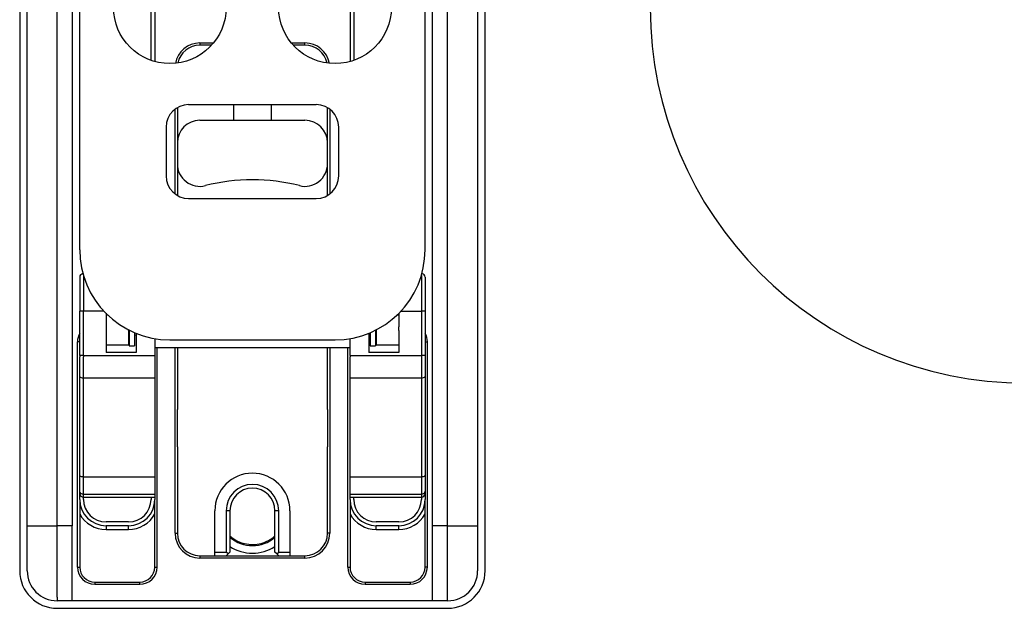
# Model space of a CAD drawing. Extents: x -1763 to 4575, y -3429 to 1051.
# Tile 38 of 174: x -134 to -3, y -1802 to -1723. Entities that reach past the tile are written whole.
import ezdxf

# ---------------------------------------------------------------- set-up
doc = ezdxf.new("R2010")
doc.units = 0
doc.layers.get('0').update_dxf_attribs({"linetype": 'CONTINUOUS'})

# ---------------------------------------------------------------- blocks, each defined once
blk = doc.blocks.new('DOWEL_PIN_5X22DIN6325__671', base_point=(-93, -1780.38))
at = {"color": 1, "linetype": 'CONTINUOUS'}
blk.add_line((-93, -1775.38), (-93, -1780.38), dxfattribs=at)
blk = doc.blocks.new('DOWEL_PIN_5X22DIN6325__672', base_point=(-113, -1780.38))
at = {"color": 1, "linetype": 'CONTINUOUS'}
blk.add_line((-113, -1780.38), (-113, -1775.38), dxfattribs=at)
blk = doc.blocks.new('NEEDLE_BEARING_0509_1__673', base_point=(-125.5, -1781.38))
at = {"color": 1, "linetype": 'CONTINUOUS'}
blk.add_line((-125.5, -1781.38), (-125.5, -1774.38), dxfattribs=at)
blk = doc.blocks.new('NEEDLE_BEARING_0509_3__675', base_point=(-80.5, -1781.38))
at = {"color": 1, "linetype": 'CONTINUOUS'}
blk.add_line((-80.5, -1774.38), (-80.5, -1781.38), dxfattribs=at)
blk = doc.blocks.new('BEARING_PARTS__676', base_point=(-80.5, -1781.38))
for name, p in [('NEEDLE_BEARING_0509_1__673', (-125.5, -1781.38)), ('NEEDLE_BEARING_0509_3__675', (-80.5, -1781.38)), ('DOWEL_PIN_5X22DIN6325__672', (-113, -1780.38)), ('DOWEL_PIN_5X22DIN6325__671', (-93, -1780.38))]:
    blk.add_blockref(name, p)
blk = doc.blocks.new('PLATE_E7018-27702__677', base_point=(-73, -1800.88))
at = {"color": 1, "linetype": 'CONTINUOUS'}
for p, q in [((-133, -1743.88), (-133, -1699.88)), ((-73, -1699.88), (-73, -1743.88)), ((-133, -1745.88), (-133, -1743.88)), ((-73, -1743.88), (-73, -1745.88)), ((-133, -1746.88), (-133, -1745.88)), ((-133, -1748.88), (-133, -1746.88)), ((-73, -1745.88), (-73, -1746.88)), ((-73, -1746.88), (-73, -1748.88)), ((-133, -1775.38), (-133, -1748.88)), ((-73, -1748.88), (-73, -1775.38)), ((-122.5, -1764.38), (-122.5, -1764.88)), ((-119.5, -1764.88), (-119.5, -1764.79)), ((-86.5, -1764.79), (-86.5, -1764.88)), ((-83.5, -1764.88), (-83.5, -1764.38)), ((-126, -1770.97), (-126, -1768.38)), ((-125.5, -1771.22), (-125.5, -1768.38)), ((-116, -1768.38), (-116, -1771.22)), ((-90, -1771.22), (-90, -1768.38)), ((-80.5, -1768.38), (-80.5, -1771.22)), ((-80, -1768.38), (-80, -1770.97)), ((-126, -1784.14), (-126, -1770.97)), ((-125.5, -1774.38), (-125.5, -1771.22)), ((-116, -1771.22), (-116, -1784.39)), ((-90, -1784.39), (-90, -1771.22)), ((-80.5, -1771.22), (-80.5, -1774.38)), ((-80, -1770.97), (-80, -1784.14)), ((-125.5, -1781.38), (-125.5, -1774.38)), ((-80.5, -1774.38), (-80.5, -1781.38)), ((-133, -1777.38), (-133, -1775.38)), ((-73, -1775.38), (-73, -1777.38)), ((-133, -1777.88), (-133, -1777.38)), ((-133, -1778.38), (-133, -1777.88)), ((-133, -1780.38), (-133, -1778.38)), ((-73, -1777.38), (-73, -1777.88)), ((-73, -1777.88), (-73, -1778.38)), ((-73, -1778.38), (-73, -1780.38)), ((-133, -1790.88), (-133, -1780.38)), ((-73, -1780.38), (-73, -1790.88)), ((-125.5, -1784.39), (-125.5, -1781.38)), ((-80.5, -1781.38), (-80.5, -1784.39)), ((-126, -1786.23), (-126, -1784.14)), ((-125.5, -1786.71), (-125.5, -1784.39)), ((-116, -1784.39), (-116, -1786.71)), ((-90, -1786.71), (-90, -1784.39)), ((-80.5, -1784.39), (-80.5, -1786.71)), ((-80, -1784.14), (-80, -1786.23)), ((-126, -1786.59), (-126, -1786.23)), ((-80, -1786.23), (-80, -1786.59)), ((-126, -1787.38), (-126, -1786.59)), ((-125.5, -1787.09), (-125.5, -1786.71)), ((-125.5, -1787.38), (-125.5, -1787.09)), ((-116.5, -1787.09), (-116.5, -1787.38)), ((-116, -1786.71), (-116, -1787.09)), ((-116, -1787.09), (-116, -1787.38)), ((-90, -1787.09), (-90, -1786.71)), ((-90, -1787.38), (-90, -1787.09)), ((-89.5, -1787.38), (-89.5, -1787.09)), ((-80.5, -1786.71), (-80.5, -1787.09)), ((-80.5, -1787.09), (-80.5, -1787.38)), ((-80, -1786.59), (-80, -1787.38)), ((-133, -1796.88), (-133, -1790.88)), ((-119.5, -1790.38), (-122.5, -1790.38)), ((-119.5, -1790.88), (-122.5, -1790.88)), ((-122.5, -1790.88), (-122.5, -1791.38)), ((-122.5, -1791.38), (-119.5, -1791.38)), ((-119.5, -1791.38), (-119.5, -1790.88)), ((-83.5, -1790.38), (-86.5, -1790.38)), ((-83.5, -1790.88), (-86.5, -1790.88)), ((-86.5, -1791.38), (-86.5, -1790.88)), ((-86.5, -1791.38), (-83.5, -1791.38)), ((-83.5, -1791.38), (-83.5, -1790.88)), ((-73, -1790.88), (-73, -1796.88)), ((-129, -1800.38), (-129, -1800.88)), ((-77, -1800.88), (-77, -1800.38)), ((-127, -1800.88), (-129, -1800.88)), ((-79, -1800.88), (-127, -1800.88)), ((-77, -1800.88), (-79, -1800.88))]:
    blk.add_line(p, q, dxfattribs=at)
for centre, radius, start, end in [((-119.5, -1768.38), 3.5, 88.3628, 90), ((-86.5, -1768.38), 3.5, 90, 91.6372), ((-119.5, -1768.38), 3, 88.0898, 90), ((-119.5, -1768.38), 3, 70.5288, 74.534), ((-86.5, -1768.38), 3, 105.466, 109.4712), ((-86.5, -1768.38), 3, 90, 91.9102), ((-122.5, -1787.38), 3.5, 180, -90), ((-122.5, -1787.38), 3, 180, -90), ((-119.5, -1787.38), 3, -90, 0), ((-119.5, -1787.38), 3.5, -90, 0), ((-86.5, -1787.38), 3.5, 180, -90), ((-86.5, -1787.38), 3, 180, -90), ((-83.5, -1787.38), 3, -90, 0), ((-83.5, -1787.38), 3.5, -90, 0), ((-122.5, -1787.38), 4, -151.045, -90), ((-119.5, -1787.38), 4, -90, -28.955), ((-86.5, -1787.38), 4, -151.045, -90), ((-83.5, -1787.38), 4, -90, -28.955), ((-103, -1788.93), 4.6, -130.7057, -49.2943), ((-103, -1788.93), 5.6, -122.3924, -57.6076), ((-129, -1796.88), 4, 180, -90), ((-77, -1796.88), 4, -90, 0)]:
    blk.add_arc(centre, radius, start, end, dxfattribs=at)
blk = doc.blocks.new('PLATE_ASSY_E7018-67702_678', base_point=(-73, -1800.88))
for name, p in [('PLATE_E7018-27702__677', (-73, -1800.88)), ('BEARING_PARTS__676', (-80.5, -1781.38))]:
    blk.add_blockref(name, p)
blk = doc.blocks.new('DOWEL_PIN_5X50_DIN6325_679', base_point=(-100.5, -1736.88))
at = {"color": 1, "linetype": 'CONTINUOUS'}
for p, q in [((-105.5, -1706.88), (-105.5, -1708.88)), ((-100.5, -1706.88), (-100.5, -1708.88)), ((-105.5, -1734.79), (-105.5, -1736.88)), ((-100.5, -1734.79), (-100.5, -1736.88))]:
    blk.add_line(p, q, dxfattribs=at)
blk = doc.blocks.new('LATCH_E7018-21201_1__681', base_point=(-93, -1794.88))
at = {"color": 1, "linetype": 'CONTINUOUS'}
for p, q in [((-110, -1736.88), (-96, -1736.88)), ((-113, -1739.88), (-113, -1742.68)), ((-93, -1742.68), (-93, -1739.88)), ((-113, -1742.68), (-113, -1745.88)), ((-93, -1746.38), (-93, -1742.68)), ((-113, -1745.88), (-113, -1746.89)), ((-93, -1746.89), (-93, -1746.38)), ((-113, -1767.19), (-113, -1775.38)), ((-93, -1775.38), (-93, -1767.19)), ((-113, -1780.38), (-113, -1775.38)), ((-93, -1775.38), (-93, -1780.38)), ((-113, -1780.38), (-113, -1787.78)), ((-93, -1787.88), (-93, -1780.38)), ((-113, -1787.78), (-113, -1791.88)), ((-108, -1794.38), (-108, -1788.88)), ((-106.5, -1788.88), (-106.5, -1794.38)), ((-106, -1788.88), (-106.5, -1788.88)), ((-106, -1788.88), (-106, -1794.38)), ((-100, -1794.38), (-100, -1788.88)), ((-99.5, -1788.88), (-100, -1788.88)), ((-99.5, -1794.38), (-99.5, -1788.88)), ((-98, -1788.88), (-98, -1794.38)), ((-93, -1791.88), (-93, -1787.88)), ((-110, -1794.88), (-108, -1794.88)), ((-108, -1794.88), (-108, -1794.38)), ((-108, -1794.38), (-106.5, -1794.38)), ((-108, -1794.88), (-106.5, -1794.88)), ((-106.25, -1794.63), (-106.5, -1794.38)), ((-106.25, -1794.63), (-106.5, -1794.88)), ((-106.25, -1794.63), (-106, -1794.38)), ((-99.75, -1794.63), (-100, -1794.38)), ((-99.75, -1794.63), (-99.5, -1794.38)), ((-99.5, -1794.88), (-99.75, -1794.63)), ((-99.5, -1794.38), (-98, -1794.38)), ((-99.5, -1794.88), (-98, -1794.88)), ((-98, -1794.38), (-98, -1794.88)), ((-98, -1794.88), (-96, -1794.88))]:
    blk.add_line(p, q, dxfattribs=at)
for centre, radius, start, end in [((-110, -1739.88), 3, 90, 180), ((-96, -1739.88), 3, 0, 90), ((-110, -1742.68), 3, 180, -75.5225), ((-96, -1742.68), 3, -104.4775, 0), ((-103, -1769.79), 25, 90, 104.4775), ((-103, -1769.79), 25, 75.5225, 90), ((-103, -1788.88), 5, 0, 180), ((-103, -1788.88), 3.5, 0, 180), ((-103, -1788.88), 3, 0, 180), ((-110, -1791.88), 3, 180, -90), ((-96, -1791.88), 3, -90, 0)]:
    blk.add_arc(centre, radius, start, end, dxfattribs=at)
blk = doc.blocks.new('LOCK_ASSY__682', base_point=(-93, -1794.88))
for name, p in [('DOWEL_PIN_5X50_DIN6325_679', (-100.5, -1736.88)), ('LATCH_E7018-21201_1__681', (-93, -1794.88))]:
    blk.add_blockref(name, p)
blk = doc.blocks.new('LEVER_E7018-25001__683', base_point=(-80, -1766.12))
at = {"color": 1, "linetype": 'CONTINUOUS'}
for p, q in [((-125, -1657.3), (-122.5, -1657.3)), ((-125, -1657.3), (-125, -1657.79)), ((-119.5, -1657.3), (-116, -1657.3)), ((-116, -1657.3), (-116, -1657.79)), ((-90, -1657.79), (-90, -1657.3)), ((-90, -1657.3), (-86.5, -1657.3)), ((-83.5, -1657.3), (-81, -1657.3)), ((-81, -1657.3), (-81, -1657.79)), ((-126, -1658.71), (-126, -1658.3)), ((-126, -1659.12), (-126, -1658.71)), ((-122.5, -1657.79), (-125, -1657.79)), ((-125, -1657.79), (-125, -1658.52)), ((-122.5, -1658.52), (-125, -1658.52)), ((-125, -1659.69), (-125, -1658.52)), ((-116, -1657.79), (-119.5, -1657.79)), ((-116, -1658.52), (-119.5, -1658.52)), ((-116, -1657.79), (-116, -1658.52)), ((-116, -1658.52), (-116, -1659.69)), ((-90, -1658.52), (-90, -1657.79)), ((-86.5, -1657.79), (-90, -1657.79)), ((-90, -1659.69), (-90, -1658.52)), ((-86.5, -1658.52), (-90, -1658.52)), ((-81, -1657.79), (-83.5, -1657.79)), ((-81, -1658.52), (-83.5, -1658.52)), ((-81, -1657.79), (-81, -1658.52)), ((-81, -1659.69), (-81, -1658.52)), ((-80, -1658.3), (-80, -1658.71)), ((-80, -1658.71), (-80, -1659.12)), ((-126, -1660.55), (-126, -1659.12)), ((-122.5, -1659.69), (-125, -1659.69)), ((-125, -1659.69), (-125, -1660.69)), ((-116, -1659.69), (-119.5, -1659.69)), ((-116, -1659.69), (-116, -1660.69)), ((-90, -1660.69), (-90, -1659.69)), ((-86.5, -1659.69), (-90, -1659.69)), ((-81, -1659.69), (-83.5, -1659.69)), ((-81, -1659.69), (-81, -1660.69)), ((-80, -1659.12), (-80, -1660.55)), ((-126, -1661.55), (-126, -1660.55)), ((-126, -1663.42), (-126, -1661.55)), ((-122.5, -1660.69), (-125, -1660.69)), ((-125, -1660.69), (-125, -1662.92)), ((-116, -1660.69), (-119.5, -1660.69)), ((-116, -1660.69), (-116, -1663.42)), ((-90, -1663.42), (-90, -1660.69)), ((-86.5, -1660.69), (-90, -1660.69)), ((-81, -1660.69), (-83.5, -1660.69)), ((-81, -1660.69), (-81, -1662.92)), ((-80, -1660.55), (-80, -1661.55)), ((-80, -1661.55), (-80, -1663.42)), ((-126, -1664.42), (-126, -1663.42)), ((-116, -1663.42), (-116, -1664.42)), ((-90, -1664.42), (-90, -1663.42)), ((-80, -1663.42), (-80, -1664.42)), ((-126, -1668.38), (-126, -1664.42)), ((-116, -1664.42), (-116, -1668.88)), ((-90, -1668.88), (-90, -1664.42)), ((-80, -1664.42), (-80, -1668.38)), ((-126, -1669.38), (-126, -1668.38)), ((-126, -1675.29), (-126, -1669.38)), ((-116, -1668.88), (-116, -1669.88)), ((-90, -1669.88), (-90, -1668.88)), ((-80, -1668.38), (-80, -1669.38)), ((-80, -1669.38), (-80, -1675.29)), ((-116, -1669.88), (-116, -1675.29)), ((-90, -1675.29), (-90, -1669.88)), ((-126, -1675.38), (-126, -1675.29)), ((-126, -1676.21), (-126, -1675.38)), ((-116, -1675.29), (-116, -1675.34)), ((-116, -1675.34), (-116, -1675.38)), ((-116, -1675.38), (-116, -1680.31)), ((-90, -1675.34), (-90, -1675.29)), ((-90, -1675.38), (-90, -1675.34)), ((-90, -1680.31), (-90, -1675.38)), ((-80, -1675.29), (-80, -1675.38)), ((-80, -1676.21), (-80, -1675.38)), ((-126, -1676.21), (-126, -1681.18)), ((-80, -1676.21), (-80, -1681.18)), ((-126, -1684.38), (-126, -1681.18)), ((-125, -1688.97), (-125, -1680.31)), ((-116, -1680.31), (-116, -1680.62)), ((-116, -1680.62), (-90, -1680.62)), ((-90, -1680.31), (-90, -1680.62)), ((-81, -1688.97), (-81, -1680.31)), ((-80, -1684.38), (-80, -1681.18)), ((-126, -1688.97), (-126, -1684.38)), ((-80, -1688.97), (-80, -1684.38)), ((-126, -1688.97), (-125, -1688.97)), ((-126, -1737.29), (-126, -1688.97)), ((-81, -1688.97), (-125, -1688.97)), ((-81, -1688.97), (-80, -1688.97)), ((-80, -1737.29), (-80, -1688.97)), ((-94.5, -1696.38), (-111.5, -1696.38)), ((-114.5, -1699.38), (-114.5, -1705.88)), ((-91.5, -1705.88), (-91.5, -1699.38)), ((-111.5, -1708.88), (-94.5, -1708.88)), ((-111.5, -1734.79), (-94.5, -1734.79)), ((-126, -1748.16), (-126, -1737.29)), ((-80, -1748.16), (-80, -1737.29)), ((-114.5, -1737.79), (-114.5, -1744.29)), ((-91.5, -1744.29), (-91.5, -1737.79)), ((-126, -1749.16), (-126, -1748.16)), ((-111.5, -1747.29), (-94.5, -1747.29)), ((-80, -1749.16), (-80, -1748.16)), ((-126, -1754.12), (-126, -1749.16)), ((-80, -1754.12), (-80, -1749.16)), ((-114, -1766.12), (-92, -1766.12))]:
    blk.add_line(p, q, dxfattribs=at)
for centre in [(-114, -1721.83), (-92, -1721.83)]:
    blk.add_circle(centre, 7.5, dxfattribs=at)
for centre, radius, start, end in [((-125, -1658.3), 1, 90, 180), ((-81, -1658.3), 1, 0, 90), ((-111.5, -1699.38), 3, 90, 180), ((-94.5, -1699.38), 3, 0, 90), ((-111.5, -1705.88), 3, 180, -90), ((-94.5, -1705.88), 3, -90, 0), ((-111.5, -1737.79), 3, 90, 180), ((-94.5, -1737.79), 3, 0, 90), ((-111.5, -1744.29), 3, 180, -90), ((-94.5, -1744.29), 3, -90, 0), ((-114, -1754.12), 12, 180, -90), ((-92, -1754.12), 12, -90, 0)]:
    blk.add_arc(centre, radius, start, end, dxfattribs=at)
for points in [[(-125, -1657.79), (-125.18, -1657.79), (-125.35, -1657.83), (-125.65, -1657.99), (-125.78, -1658.11), (-125.95, -1658.39), (-126, -1658.55), (-126, -1658.71)], [(-125, -1658.52), (-125.18, -1658.52), (-125.35, -1658.54), (-125.65, -1658.65), (-125.78, -1658.73), (-125.95, -1658.91), (-126, -1659.02), (-126, -1659.12)], [(-80, -1658.71), (-80, -1658.55), (-80.05, -1658.39), (-80.22, -1658.11), (-80.35, -1657.99), (-80.65, -1657.83), (-80.82, -1657.79), (-81, -1657.79)], [(-81, -1658.52), (-80.82, -1658.52), (-80.65, -1658.54), (-80.35, -1658.65), (-80.22, -1658.73), (-80.05, -1658.91), (-80, -1659.02), (-80, -1659.12)], [(-126, -1660.55), (-126, -1660.4), (-125.95, -1660.25), (-125.78, -1659.99), (-125.65, -1659.88), (-125.35, -1659.73), (-125.18, -1659.69), (-125, -1659.69)], [(-81, -1659.69), (-80.82, -1659.69), (-80.65, -1659.73), (-80.35, -1659.88), (-80.22, -1659.99), (-80.05, -1660.25), (-80, -1660.4), (-80, -1660.55)], [(-125, -1660.69), (-125.18, -1660.69), (-125.35, -1660.73), (-125.65, -1660.88), (-125.78, -1660.99), (-125.95, -1661.25), (-126, -1661.4), (-126, -1661.55)], [(-80, -1661.55), (-80, -1661.4), (-80.05, -1661.25), (-80.22, -1660.99), (-80.35, -1660.88), (-80.65, -1660.73), (-80.82, -1660.69), (-81, -1660.69)], [(-126, -1681.18), (-126, -1681.03), (-125.95, -1680.88), (-125.78, -1680.61), (-125.65, -1680.5), (-125.35, -1680.35), (-125.18, -1680.31), (-125, -1680.31)], [(-81, -1680.31), (-80.82, -1680.31), (-80.65, -1680.35), (-80.35, -1680.5), (-80.22, -1680.61), (-80.05, -1680.88), (-80, -1681.03), (-80, -1681.18)]]:
    blk.add_open_spline(points, degree=3, knots=[0, 0, 0, 0, 1, 1, 2, 2, 3, 3, 3, 3], dxfattribs=at)
blk = doc.blocks.new('RETAIN_RING_DIN6799-4__685', base_point=(-86.6, -1766.94))
at = {"color": 1, "linetype": 'CONTINUOUS'}
for p, q in [((-87.3, -1765.16), (-87.3, -1766.94)), ((-86.6, -1764.84), (-86.6, -1766.94)), ((-87.3, -1766.94), (-86.6, -1766.94))]:
    blk.add_line(p, q, dxfattribs=at)
blk = doc.blocks.new('RETAIN_RING_DIN6799-4__686', base_point=(-118.7, -1766.94))
at = {"color": 1, "linetype": 'CONTINUOUS'}
for p, q in [((-119.4, -1764.84), (-119.4, -1766.94)), ((-118.7, -1765.16), (-118.7, -1766.94)), ((-119.4, -1766.94), (-118.7, -1766.94))]:
    blk.add_line(p, q, dxfattribs=at)
blk = doc.blocks.new('CAM_E7018-25002__687', base_point=(-80, -1787.09))
at = {"color": 1, "linetype": 'CONTINUOUS'}
for p, q in [((-126, -1757.79), (-126, -1760.09)), ((-125.5, -1757.55), (-125.5, -1762.29)), ((-80.5, -1757.55), (-80.5, -1762.29)), ((-80, -1757.79), (-80, -1760.09)), ((-126, -1760.09), (-126, -1762.29)), ((-80, -1760.09), (-80, -1762.29)), ((-125.5, -1762.29), (-126, -1762.29)), ((-126, -1764.49), (-126, -1762.29)), ((-122.79, -1762.29), (-125.5, -1762.29)), ((-125.5, -1768.22), (-125.5, -1762.29)), ((-122.5, -1762.59), (-122.5, -1762.79)), ((-83.5, -1762.59), (-83.5, -1762.79)), ((-83.21, -1762.29), (-80.5, -1762.29)), ((-80.5, -1762.29), (-80.5, -1768.22)), ((-80, -1762.29), (-80.5, -1762.29)), ((-80, -1762.29), (-80, -1764.49)), ((-122.5, -1762.79), (-122.5, -1764.38)), ((-83.5, -1762.79), (-83.5, -1764.38)), ((-126, -1766.38), (-126, -1764.49)), ((-122.5, -1764.38), (-122.5, -1764.88)), ((-122.5, -1764.88), (-122.5, -1765.38)), ((-118.5, -1765.24), (-118.5, -1767.79)), ((-87.5, -1765.24), (-87.5, -1767.79)), ((-83.5, -1764.88), (-83.5, -1764.38)), ((-83.5, -1764.88), (-83.5, -1765.38)), ((-80, -1764.49), (-80, -1766.38)), ((-126, -1768.22), (-126, -1766.38)), ((-122.5, -1765.38), (-122.5, -1766.79)), ((-116, -1765.95), (-116, -1766.38)), ((-116, -1766.38), (-116, -1767.19)), ((-90, -1766.38), (-90, -1765.95)), ((-90, -1767.19), (-90, -1766.38)), ((-83.5, -1765.38), (-83.5, -1766.79)), ((-80, -1766.38), (-80, -1768.22)), ((-122.5, -1766.79), (-122.5, -1767.79)), ((-118.5, -1767.79), (-122.5, -1767.79)), ((-90, -1767.19), (-116, -1767.19)), ((-116, -1767.19), (-116, -1768.22)), ((-90, -1768.22), (-90, -1767.19)), ((-83.5, -1767.79), (-87.5, -1767.79)), ((-83.5, -1766.79), (-83.5, -1767.79)), ((-125.5, -1768.22), (-126, -1768.22)), ((-126, -1768.22), (-126, -1768.38)), ((-126, -1770.97), (-126, -1768.38)), ((-125.5, -1768.22), (-125.5, -1768.38)), ((-125.5, -1768.22), (-116, -1768.22)), ((-125.5, -1771.22), (-125.5, -1768.38)), ((-116, -1768.22), (-116, -1768.38)), ((-116, -1768.38), (-116, -1771.22)), ((-90, -1768.22), (-90, -1768.38)), ((-90, -1768.22), (-80.5, -1768.22)), ((-90, -1771.22), (-90, -1768.38)), ((-80.5, -1768.22), (-80.5, -1768.38)), ((-80, -1768.22), (-80.5, -1768.22)), ((-80.5, -1768.38), (-80.5, -1771.22)), ((-80, -1768.22), (-80, -1768.38)), ((-80, -1768.38), (-80, -1770.97)), ((-126, -1784.14), (-126, -1770.97)), ((-125.5, -1774.38), (-125.5, -1771.22)), ((-116, -1771.22), (-125.5, -1771.22)), ((-116, -1771.22), (-116, -1784.39)), ((-90, -1784.39), (-90, -1771.22)), ((-80.5, -1771.22), (-90, -1771.22)), ((-80.5, -1771.22), (-80.5, -1774.38)), ((-80, -1770.97), (-80, -1784.14)), ((-125.5, -1781.38), (-125.5, -1774.38)), ((-80.5, -1774.38), (-80.5, -1781.38)), ((-125.5, -1784.39), (-125.5, -1781.38)), ((-80.5, -1781.38), (-80.5, -1784.39)), ((-126, -1786.23), (-126, -1784.14)), ((-125.5, -1786.71), (-125.5, -1784.39)), ((-116, -1784.39), (-125.5, -1784.39)), ((-116, -1784.39), (-116, -1786.71)), ((-90, -1786.71), (-90, -1784.39)), ((-80.5, -1784.39), (-90, -1784.39)), ((-80.5, -1784.39), (-80.5, -1786.71)), ((-80, -1784.14), (-80, -1786.23)), ((-126, -1786.59), (-126, -1786.23)), ((-80, -1786.23), (-80, -1786.59)), ((-125.5, -1787.09), (-125.5, -1786.71)), ((-116, -1786.71), (-125.5, -1786.71)), ((-125.5, -1787.09), (-116, -1787.09)), ((-116, -1786.71), (-116, -1787.09)), ((-90, -1787.09), (-90, -1786.71)), ((-80.5, -1786.71), (-90, -1786.71)), ((-90, -1787.09), (-80.5, -1787.09)), ((-80.5, -1786.71), (-80.5, -1787.09))]:
    blk.add_line(p, q, dxfattribs=at)
for centre, start, end in [((-125.5, -1757.79), 98.3013, 180), ((-80.5, -1757.79), 0, 81.6987), ((-125.5, -1786.59), 180, -90), ((-80.5, -1786.59), -90, 0)]:
    blk.add_arc(centre, 0.5, start, end, dxfattribs=at)
for points in [[(-125.5, -1771.22), (-125.59, -1771.22), (-125.67, -1771.21), (-125.83, -1771.16), (-125.89, -1771.13), (-125.98, -1771.06), (-126, -1771.01), (-126, -1770.97)], [(-80, -1770.97), (-80, -1771.01), (-80.02, -1771.06), (-80.11, -1771.13), (-80.17, -1771.16), (-80.33, -1771.21), (-80.41, -1771.22), (-80.5, -1771.22)], [(-125.5, -1784.39), (-125.59, -1784.39), (-125.67, -1784.38), (-125.83, -1784.33), (-125.89, -1784.3), (-125.98, -1784.23), (-126, -1784.18), (-126, -1784.14)], [(-80, -1784.14), (-80, -1784.18), (-80.02, -1784.23), (-80.11, -1784.3), (-80.17, -1784.33), (-80.33, -1784.38), (-80.41, -1784.39), (-80.5, -1784.39)], [(-125.5, -1786.71), (-125.59, -1786.71), (-125.67, -1786.68), (-125.83, -1786.6), (-125.89, -1786.54), (-125.98, -1786.4), (-126, -1786.31), (-126, -1786.23)], [(-80, -1786.23), (-80, -1786.31), (-80.02, -1786.4), (-80.11, -1786.54), (-80.17, -1786.6), (-80.33, -1786.68), (-80.41, -1786.71), (-80.5, -1786.71)]]:
    blk.add_open_spline(points, degree=3, knots=[0, 0, 0, 0, 1, 1, 2, 2, 3, 3, 3, 3], dxfattribs=at)
blk = doc.blocks.new('PIN_E7018-23702_1__688', base_point=(-80, -1764.79))
at = {"color": 1, "linetype": 'CONTINUOUS'}
for p, q in [((-126, -1760.09), (-126, -1762.29)), ((-80, -1760.09), (-80, -1762.29)), ((-126, -1764.49), (-126, -1762.29)), ((-80, -1762.29), (-80, -1764.49)), ((-119.5, -1764.79), (-119.49, -1764.79)), ((-86.51, -1764.79), (-86.5, -1764.79))]:
    blk.add_line(p, q, dxfattribs=at)
blk = doc.blocks.new('RAIL_E7018-23701_1__690', base_point=(-80, -1766.79))
at = {"color": 1, "linetype": 'CONTINUOUS'}
for p, q in [((-86.5, -1645.79), (-86.5, -1649.79)), ((-86.5, -1645.79), (-83.5, -1645.79)), ((-83.5, -1645.79), (-83.5, -1649.79)), ((-86.5, -1649.79), (-83.5, -1649.79)), ((-86.5, -1649.79), (-86.5, -1652.38)), ((-83.5, -1649.79), (-83.5, -1652.38)), ((-86.5, -1652.38), (-86.5, -1652.88)), ((-83.5, -1652.88), (-83.5, -1652.38)), ((-86.5, -1652.88), (-86.5, -1653.38)), ((-86.5, -1653.38), (-86.5, -1662.92)), ((-83.5, -1652.88), (-83.5, -1653.38)), ((-83.5, -1653.38), (-83.5, -1662.92)), ((-90, -1663.42), (-89.5, -1662.92)), ((-89.5, -1664.42), (-89.5, -1662.92)), ((-86.5, -1662.92), (-89.5, -1662.92)), ((-86.5, -1662.92), (-86.5, -1664.42)), ((-83.5, -1662.92), (-83.5, -1664.42)), ((-80.5, -1662.92), (-83.5, -1662.92)), ((-80, -1663.42), (-80.5, -1662.92)), ((-80.5, -1662.92), (-80.5, -1664.42)), ((-90, -1664.42), (-90, -1663.42)), ((-80, -1663.42), (-80, -1664.42)), ((-90, -1664.42), (-89.5, -1664.42)), ((-90, -1668.88), (-90, -1664.42)), ((-86.5, -1664.42), (-89.5, -1664.42)), ((-80.5, -1664.42), (-83.5, -1664.42)), ((-80, -1664.42), (-80.5, -1664.42)), ((-80, -1664.42), (-80, -1668.38)), ((-90, -1669.88), (-90, -1668.88)), ((-80, -1668.38), (-80, -1669.38)), ((-80, -1669.38), (-80, -1675.29)), ((-90, -1675.29), (-90, -1669.88)), ((-90, -1675.34), (-90, -1675.29)), ((-90, -1675.38), (-90, -1675.34)), ((-90, -1680.31), (-90, -1675.38)), ((-80.5, -1675.29), (-80.5, -1675.38)), ((-80, -1675.29), (-80, -1675.38)), ((-80, -1676.21), (-80, -1675.38)), ((-80, -1676.21), (-80, -1681.18)), ((-90, -1680.31), (-90, -1680.62)), ((-80, -1684.38), (-80, -1681.18)), ((-80, -1688.97), (-80, -1684.38)), ((-80, -1737.29), (-80, -1688.97)), ((-90, -1714.61), (-90, -1729.06)), ((-89.5, -1714.76), (-89.5, -1728.9)), ((-80, -1748.16), (-80, -1737.29)), ((-80, -1749.16), (-80, -1748.16)), ((-83.5, -1762.59), (-83.5, -1762.79)), ((-83.7, -1762.79), (-83.5, -1762.79)), ((-83.5, -1762.79), (-83.5, -1764.38)), ((-86.5, -1764.79), (-86.5, -1764.88)), ((-86.5, -1764.88), (-86.5, -1765.38)), ((-83.5, -1764.88), (-83.5, -1764.38)), ((-83.5, -1764.88), (-83.5, -1765.38)), ((-86.5, -1765.38), (-86.5, -1766.79)), ((-83.5, -1765.38), (-83.5, -1766.79)), ((-86.5, -1766.79), (-83.5, -1766.79))]:
    blk.add_line(p, q, dxfattribs=at)
blk = doc.blocks.new('RAIL_E7018-23701_2__691', base_point=(-116, -1766.79))
at = {"color": 1, "linetype": 'CONTINUOUS'}
for p, q in [((-122.5, -1645.79), (-119.5, -1645.79)), ((-122.5, -1645.79), (-122.5, -1649.79)), ((-119.5, -1645.79), (-119.5, -1649.79)), ((-122.5, -1649.79), (-122.5, -1652.38)), ((-122.5, -1649.79), (-119.5, -1649.79)), ((-119.5, -1649.79), (-119.5, -1652.38)), ((-122.5, -1652.38), (-122.5, -1652.88)), ((-119.5, -1652.88), (-119.5, -1652.38)), ((-122.5, -1652.88), (-122.5, -1653.38)), ((-122.5, -1653.38), (-122.5, -1662.92)), ((-119.5, -1652.88), (-119.5, -1653.38)), ((-119.5, -1653.38), (-119.5, -1662.92)), ((-126, -1663.42), (-125.5, -1662.92)), ((-125.5, -1664.42), (-125.5, -1662.92)), ((-122.5, -1662.92), (-125.5, -1662.92)), ((-122.5, -1662.92), (-122.5, -1664.42)), ((-116.5, -1662.92), (-119.5, -1662.92)), ((-119.5, -1662.92), (-119.5, -1664.42)), ((-116, -1663.42), (-116.5, -1662.92)), ((-116.5, -1662.92), (-116.5, -1664.42)), ((-126, -1664.42), (-126, -1663.42)), ((-116, -1663.42), (-116, -1664.42)), ((-126, -1668.38), (-126, -1664.42)), ((-126, -1664.42), (-125.5, -1664.42)), ((-122.5, -1664.42), (-125.5, -1664.42)), ((-116.5, -1664.42), (-119.5, -1664.42)), ((-116, -1664.42), (-116.5, -1664.42)), ((-116, -1664.42), (-116, -1668.88)), ((-126, -1669.38), (-126, -1668.38)), ((-126, -1675.29), (-126, -1669.38)), ((-116, -1668.88), (-116, -1669.88)), ((-116, -1669.88), (-116, -1675.29)), ((-126, -1675.38), (-126, -1675.29)), ((-126, -1676.21), (-126, -1675.38)), ((-125.5, -1675.38), (-125.5, -1675.29)), ((-116.5, -1675.29), (-116.5, -1675.38)), ((-116, -1675.29), (-116, -1675.34)), ((-116, -1675.34), (-116, -1675.38)), ((-116, -1675.38), (-116, -1680.31)), ((-126, -1676.21), (-126, -1681.18)), ((-126, -1684.38), (-126, -1681.18)), ((-116, -1680.31), (-116, -1680.62)), ((-126, -1688.97), (-126, -1684.38)), ((-126, -1737.29), (-126, -1688.97)), ((-116.5, -1728.9), (-116.5, -1714.76)), ((-116, -1714.61), (-116, -1729.06)), ((-126, -1748.16), (-126, -1737.29)), ((-126, -1749.16), (-126, -1748.16)), ((-122.5, -1762.59), (-122.5, -1762.79)), ((-122.5, -1762.79), (-122.3, -1762.79)), ((-122.5, -1762.79), (-122.5, -1764.38)), ((-122.5, -1764.38), (-122.5, -1764.88)), ((-122.5, -1764.88), (-122.5, -1765.38)), ((-119.5, -1764.88), (-119.5, -1764.79)), ((-119.5, -1764.88), (-119.5, -1765.38)), ((-122.5, -1765.38), (-122.5, -1766.79)), ((-119.5, -1765.38), (-119.5, -1766.79)), ((-122.5, -1766.79), (-119.5, -1766.79))]:
    blk.add_line(p, q, dxfattribs=at)
blk = doc.blocks.new('CLAMP_ASSY__693', base_point=(-80, -1787.09))
for name, p in [('RAIL_E7018-23701_2__691', (-116, -1766.79)), ('RAIL_E7018-23701_1__690', (-80, -1766.79)), ('LEVER_E7018-25001__683', (-80, -1766.12)), ('CAM_E7018-25002__687', (-80, -1787.09)), ('PIN_E7018-23702_1__688', (-80, -1764.79)), ('RETAIN_RING_DIN6799-4__686', (-118.7, -1766.94)), ('RETAIN_RING_DIN6799-4__685', (-86.6, -1766.94))]:
    blk.add_blockref(name, p)
blk = doc.blocks.new('PIN_E7018-23703_8__695', base_point=(-129, -1780.38))
at = {"color": 1, "linetype": 'CONTINUOUS'}
for p, q in [((-133, -1777.38), (-133, -1775.38)), ((-129, -1775.88), (-129, -1775.38)), ((-129, -1779.88), (-129, -1775.88)), ((-133, -1780.38), (-133, -1778.38)), ((-129, -1780.32), (-129, -1779.88)), ((-129, -1780.38), (-129, -1780.32))]:
    blk.add_line(p, q, dxfattribs=at)
blk = doc.blocks.new('PIN_E7018-23703_7__696', base_point=(-129, -1748.88))
at = {"color": 1, "linetype": 'CONTINUOUS'}
for p, q in [((-133, -1745.88), (-133, -1743.88)), ((-129, -1744.38), (-129, -1743.88)), ((-129, -1748.38), (-129, -1744.38)), ((-133, -1748.88), (-133, -1746.88)), ((-129, -1748.82), (-129, -1748.38)), ((-129, -1748.88), (-129, -1748.82))]:
    blk.add_line(p, q, dxfattribs=at)
blk = doc.blocks.new('PIN_E7018-23703_2__700', base_point=(-73, -1748.88))
at = {"color": 1, "linetype": 'CONTINUOUS'}
for p, q in [((-77, -1744.38), (-77, -1743.88)), ((-73, -1743.88), (-73, -1745.88)), ((-77, -1748.38), (-77, -1744.38)), ((-73, -1746.88), (-73, -1748.88)), ((-77, -1748.88), (-77, -1748.38))]:
    blk.add_line(p, q, dxfattribs=at)
blk = doc.blocks.new('PIN_E7018-23703_1__701', base_point=(-73, -1780.38))
at = {"color": 1, "linetype": 'CONTINUOUS'}
for p, q in [((-77, -1775.88), (-77, -1775.38)), ((-73, -1775.38), (-73, -1777.38)), ((-77, -1779.88), (-77, -1775.88)), ((-73, -1778.38), (-73, -1780.38)), ((-77, -1780.38), (-77, -1779.88))]:
    blk.add_line(p, q, dxfattribs=at)
blk = doc.blocks.new('LATCHPINS__702', base_point=(-73, -1780.38))
for name, p in [('PIN_E7018-23703_7__696', (-129, -1748.88)), ('PIN_E7018-23703_2__700', (-73, -1748.88)), ('PIN_E7018-23703_8__695', (-129, -1780.38)), ('PIN_E7018-23703_1__701', (-73, -1780.38))]:
    blk.add_blockref(name, p)
blk = doc.blocks.new('Z_STAGE_PLATE__703', base_point=(-73, -1800.88))
at = {"color": 1, "linetype": 'CONTINUOUS'}
for p, q in [((-127, -1652.88), (-127, -1790.88)), ((-79, -1790.88), (-79, -1652.88)), ((-133, -1743.88), (-133, -1699.88)), ((-129, -1743.88), (-129, -1699.88)), ((-77, -1743.88), (-77, -1699.88)), ((-73, -1699.88), (-73, -1743.88)), ((-110, -1726.58), (-110, -1726.88)), ((-110, -1726.58), (-108.19, -1726.58)), ((-108.45, -1726.88), (-110, -1726.88)), ((-97.81, -1726.58), (-96, -1726.58)), ((-96, -1726.88), (-97.55, -1726.88)), ((-96, -1726.88), (-96, -1726.58)), ((-113.3, -1746.69), (-113.3, -1735.39)), ((-113, -1735.19), (-113, -1739.88)), ((-93, -1739.88), (-93, -1735.19)), ((-92.7, -1735.39), (-92.7, -1746.69)), ((-113, -1739.88), (-113, -1742.68)), ((-93, -1742.68), (-93, -1739.88)), ((-113, -1742.68), (-113, -1745.88)), ((-93, -1746.38), (-93, -1742.68)), ((-133, -1745.88), (-133, -1743.88)), ((-129, -1744.38), (-129, -1743.88)), ((-77, -1744.38), (-77, -1743.88)), ((-73, -1743.88), (-73, -1745.88)), ((-129, -1748.38), (-129, -1744.38)), ((-77, -1748.38), (-77, -1744.38)), ((-133, -1746.88), (-133, -1745.88)), ((-133, -1748.88), (-133, -1746.88)), ((-113, -1745.88), (-113, -1746.89)), ((-93, -1746.89), (-93, -1746.38)), ((-73, -1745.88), (-73, -1746.88)), ((-73, -1746.88), (-73, -1748.88)), ((-133, -1775.38), (-133, -1748.88)), ((-129, -1748.82), (-129, -1748.38)), ((-129, -1748.88), (-129, -1748.82)), ((-129, -1775.38), (-129, -1748.88)), ((-77, -1748.88), (-77, -1748.38)), ((-77, -1775.38), (-77, -1748.88)), ((-73, -1748.88), (-73, -1775.38)), ((-126, -1766.38), (-126.3, -1766.38)), ((-126.3, -1796.38), (-126.3, -1766.38)), ((-126, -1768.22), (-126, -1766.38)), ((-116, -1766.38), (-116, -1767.19)), ((-90, -1767.19), (-90, -1766.38)), ((-80, -1766.38), (-80, -1768.22)), ((-80, -1766.38), (-79.7, -1766.38)), ((-79.7, -1796.38), (-79.7, -1766.38)), ((-116, -1767.19), (-116, -1768.22)), ((-115.7, -1796.38), (-115.7, -1767.19)), ((-113.3, -1791.88), (-113.3, -1767.19)), ((-113, -1767.19), (-113, -1775.38)), ((-93, -1775.38), (-93, -1767.19)), ((-92.7, -1767.19), (-92.7, -1791.88)), ((-90.3, -1796.38), (-90.3, -1767.19)), ((-90, -1768.22), (-90, -1767.19)), ((-126, -1768.22), (-126, -1768.38)), ((-126, -1770.97), (-126, -1768.38)), ((-116, -1768.22), (-116, -1768.38)), ((-116, -1768.38), (-116, -1771.22)), ((-90, -1768.22), (-90, -1768.38)), ((-90, -1771.22), (-90, -1768.38)), ((-80, -1768.22), (-80, -1768.38)), ((-80, -1768.38), (-80, -1770.97)), ((-126, -1784.14), (-126, -1770.97)), ((-116, -1771.22), (-116, -1784.39)), ((-90, -1784.39), (-90, -1771.22)), ((-80, -1770.97), (-80, -1784.14)), ((-133, -1777.38), (-133, -1775.38)), ((-129, -1775.88), (-129, -1775.38)), ((-113, -1780.38), (-113, -1775.38)), ((-93, -1775.38), (-93, -1780.38)), ((-77, -1775.88), (-77, -1775.38)), ((-73, -1775.38), (-73, -1777.38)), ((-129, -1779.88), (-129, -1775.88)), ((-77, -1779.88), (-77, -1775.88)), ((-133, -1777.88), (-133, -1777.38)), ((-133, -1778.38), (-133, -1777.88)), ((-133, -1780.38), (-133, -1778.38)), ((-73, -1777.38), (-73, -1777.88)), ((-73, -1777.88), (-73, -1778.38)), ((-73, -1778.38), (-73, -1780.38)), ((-133, -1790.88), (-133, -1780.38)), ((-129, -1780.32), (-129, -1779.88)), ((-129, -1780.38), (-129, -1780.32)), ((-129, -1790.88), (-129, -1780.38)), ((-113, -1780.38), (-113, -1787.78)), ((-93, -1787.88), (-93, -1780.38)), ((-77, -1780.38), (-77, -1779.88)), ((-77, -1790.88), (-77, -1780.38)), ((-73, -1780.38), (-73, -1790.88)), ((-126, -1786.23), (-126, -1784.14)), ((-116, -1784.39), (-116, -1786.71)), ((-90, -1786.71), (-90, -1784.39)), ((-80, -1784.14), (-80, -1786.23)), ((-126, -1786.59), (-126, -1786.23)), ((-80, -1786.23), (-80, -1786.59)), ((-126, -1787.38), (-126, -1786.59)), ((-126, -1787.38), (-126, -1796.38)), ((-116, -1786.71), (-116, -1787.09)), ((-116, -1787.09), (-116, -1787.38)), ((-116, -1796.38), (-116, -1787.38)), ((-90, -1787.09), (-90, -1786.71)), ((-90, -1787.38), (-90, -1787.09)), ((-90, -1787.38), (-90, -1796.38)), ((-80, -1786.59), (-80, -1787.38)), ((-80, -1796.38), (-80, -1787.38)), ((-113, -1787.78), (-113, -1791.88)), ((-93, -1791.88), (-93, -1787.88)), ((-133, -1790.88), (-129, -1790.88)), ((-133, -1796.88), (-133, -1790.88)), ((-127, -1790.88), (-129, -1790.88)), ((-129, -1800.38), (-129, -1790.88)), ((-127, -1800.88), (-127, -1790.88)), ((-79, -1800.88), (-79, -1790.88)), ((-77, -1790.88), (-79, -1790.88)), ((-77, -1800.38), (-77, -1790.88)), ((-77, -1790.88), (-73, -1790.88)), ((-73, -1790.88), (-73, -1796.88)), ((-113.3, -1791.88), (-113, -1791.88)), ((-92.7, -1791.88), (-93, -1791.88)), ((-110, -1794.88), (-108, -1794.88)), ((-110, -1794.88), (-110, -1795.18)), ((-96, -1795.18), (-110, -1795.18)), ((-108, -1794.88), (-106.5, -1794.88)), ((-106.5, -1794.88), (-99.5, -1794.88)), ((-99.5, -1794.88), (-98, -1794.88)), ((-98, -1794.88), (-96, -1794.88)), ((-96, -1795.18), (-96, -1794.88)), ((-126.3, -1796.38), (-126, -1796.38)), ((-116, -1796.38), (-115.7, -1796.38)), ((-90.3, -1796.38), (-90, -1796.38)), ((-79.7, -1796.38), (-80, -1796.38)), ((-124, -1798.38), (-118, -1798.38)), ((-124, -1798.38), (-124, -1798.68)), ((-124, -1798.68), (-118, -1798.68)), ((-118, -1798.68), (-118, -1798.38)), ((-88, -1798.38), (-82, -1798.38)), ((-88, -1798.38), (-88, -1798.68)), ((-88, -1798.68), (-82, -1798.68)), ((-82, -1798.38), (-82, -1798.68)), ((-129, -1800.38), (-129, -1800.88)), ((-77, -1800.88), (-77, -1800.38)), ((-127, -1800.88), (-129, -1800.88)), ((-79, -1800.88), (-127, -1800.88)), ((-77, -1800.88), (-79, -1800.88))]:
    blk.add_line(p, q, dxfattribs=at)
for centre, radius, start, end in [((-110, -1729.88), 3.3, 90, 169.8232), ((-110, -1729.88), 3, 90, 168.0479), ((-96, -1729.88), 3.3, 10.1768, 90), ((-96, -1729.88), 3, 11.9521, 90), ((-124, -1766.38), 2.3, 150.4082, 180), ((-82, -1766.38), 2.3, 0, 29.5918), ((-110, -1791.88), 3.3, 180, -90), ((-110, -1791.88), 3, 180, -90), ((-96, -1791.88), 3.3, -90, 0), ((-96, -1791.88), 3, -90, 0), ((-124, -1796.38), 2.3, 180, -90), ((-124, -1796.38), 2, 180, -90), ((-118, -1796.38), 2, -90, 0), ((-118, -1796.38), 2.3, -90, 0), ((-88, -1796.38), 2.3, 180, -90), ((-88, -1796.38), 2, 180, -90), ((-82, -1796.38), 2, -90, 0), ((-82, -1796.38), 2.3, -90, 0), ((-129, -1796.88), 4, 180, -90), ((-77, -1796.88), 4, -90, 0)]:
    blk.add_arc(centre, radius, start, end, dxfattribs=at)
blk = doc.blocks.new('Z-STAGE_ASSY__704', base_point=(-73, -1800.88))
for name, p in [('Z_STAGE_PLATE__703', (-73, -1800.88)), ('CLAMP_ASSY__693', (-80, -1787.09)), ('LOCK_ASSY__682', (-93, -1794.88)), ('LATCHPINS__702', (-73, -1780.38))]:
    blk.add_blockref(name, p)
blk = doc.blocks.new('E7018FA_ASSY_1__705', base_point=(-73, -1800.88))
for name in ['PLATE_ASSY_E7018-67702_678', 'Z-STAGE_ASSY__704']:
    blk.add_blockref(name, (-73, -1800.88))
blk = doc.blocks.new('E7018FA__706', base_point=(133, -1800.88))
blk.add_blockref('E7018FA_ASSY_1__705', (-73, -1800.88))
blk = doc.blocks.new('DUT_BOARD__707', base_point=(284.31, -1929.7))
at = {"color": 1, "linetype": 'CONTINUOUS'}
blk.add_arc((0, -1721.88), 50, 90, -90, dxfattribs=at)
blk = doc.blocks.new('BUSHING_E7018-21702_2__745', base_point=(-98, -1793.38))
at = {"color": 1, "linetype": 'CONTINUOUS'}
for radius, start, end in [(5, 0, 180), (4.5, -131.8103, -75), (4.5, -75, -48.1897)]:
    blk.add_arc((-103, -1788.88), radius, start, end, dxfattribs=at)
blk = doc.blocks.new('BUSHINGS_POGOTOWER__749', base_point=(108, -1793.38))
blk.add_blockref('BUSHING_E7018-21702_2__745', (-98, -1793.38))
blk = doc.blocks.new('SMALLPARTS__815', base_point=(340, -1972.18))
blk.add_blockref('BUSHINGS_POGOTOWER__749', (108, -1793.38))
blk = doc.blocks.new('E7018-24101__816', base_point=(300, -1958.68))
at = {"color": 1, "linetype": 'CONTINUOUS'}
for p, q in [((-134, -1646.88), (-134, -1796.88)), ((-72, -1796.88), (-72, -1646.88)), ((-129, -1801.88), (-77, -1801.88))]:
    blk.add_line(p, q, dxfattribs=at)
for centre, radius, start, end in [((0, -1721.88), 50, 90, -90), ((-129, -1796.88), 5, 180, -90), ((-77, -1796.88), 5, -90, 0)]:
    blk.add_arc(centre, radius, start, end, dxfattribs=at)
blk = doc.blocks.new('E7018-64101__817', base_point=(340, -1972.18))
for name, p in [('SMALLPARTS__815', (340, -1972.18)), ('E7018-24101__816', (300, -1958.68))]:
    blk.add_blockref(name, p)
blk = doc.blocks.new('STIFF_ASSY_DUTBD__818', base_point=(340, -1972.18))
for name, p in [('E7018-64101__817', (340, -1972.18)), ('DUT_BOARD__707', (284.31, -1929.7))]:
    blk.add_blockref(name, p)
blk = doc.blocks.new('A1__819', base_point=(340, -1972.18))
for name, p in [('STIFF_ASSY_DUTBD__818', (340, -1972.18)), ('E7018FA__706', (133, -1800.88))]:
    blk.add_blockref(name, p)
blk = doc.blocks.new('FRONT1__820', base_point=(250.3, -1381.88))
blk.add_blockref('A1__819', (340, -1972.18))
blk = doc.blocks.new('L1__821', base_point=(250.3, -1381.88))
blk.add_blockref('FRONT1__820', (250.3, -1381.88))

msp = doc.modelspace()

# ---------------------------------------------------------------- block references
msp.add_blockref('L1__821', (250.3, -1381.88))

doc.saveas('drawing.dxf')
